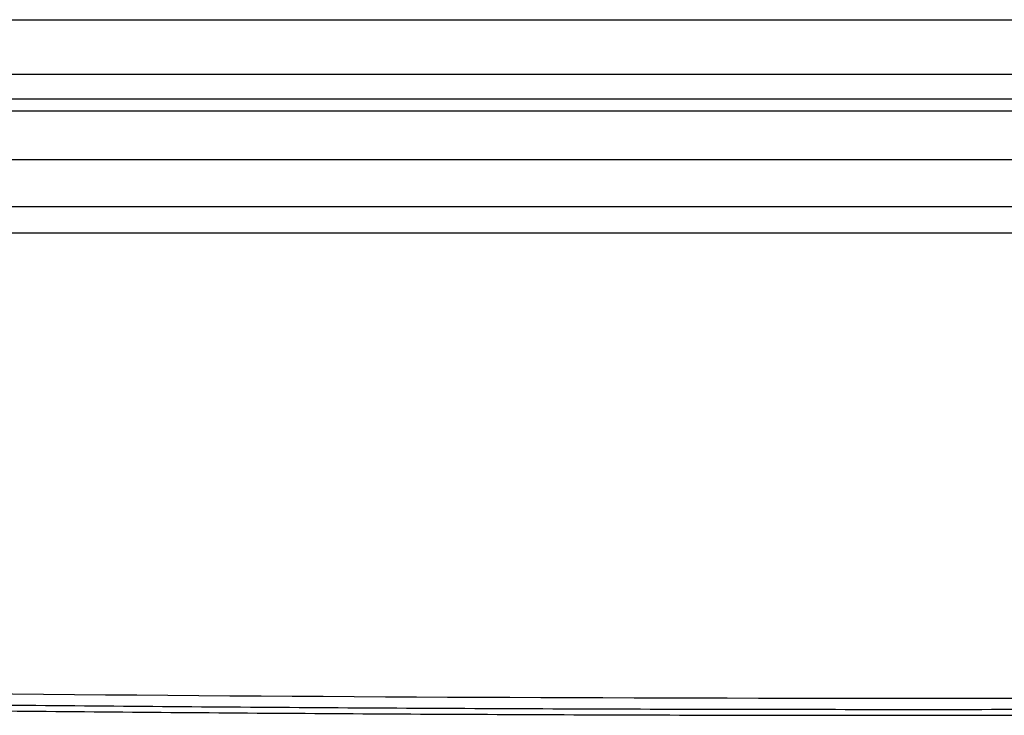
# Model space of a CAD drawing. Header units: millimetres. Extents: x 155473 to 158085, y 111018 to 114514.
# Tile 141 of 181: x 156961 to 157001, y 113476 to 113504. Entities that reach past the tile are written whole.
import ezdxf

# ---------------------------------------------------------------- set-up
doc = ezdxf.new("R2010")
doc.units = ezdxf.units.MM

msp = doc.modelspace()

# ---------------------------------------------------------------- linework, layer by layer
at = {"color": 7, "linetype": 'Continuous', "lineweight": 25}
for p, q in [((156779.465, 113504.244), (157215.965, 113504.244)), ((157207.465, 113501.994), (156787.965, 113501.994)), ((156787.965, 113500.994), (157207.465, 113500.994)), ((157216.59, 113500.494), (156778.84, 113500.494)), ((157216.59, 113498.494), (156778.84, 113498.494)), ((157066.216, 113496.564), (156929.187, 113496.564)), ((157161.717, 113495.494), (156833.714, 113495.494))]:
    msp.add_line(p, q, dxfattribs=at)
for points, knots in [([(156834.534, 113479.845), (156888.901, 113477.559), (156943.309, 113476.415), (157052.138, 113476.416), (157106.53, 113477.559), (157160.897, 113479.845)], [0, 0, 0, 0, 0.5, 0.5, 1, 1, 1, 1]), ([(157160.917, 113479.372), (157158.785, 113479.284), (157154.521, 113479.106), (157148.124, 113478.854), (157141.727, 113478.611), (157135.329, 113478.379), (157128.931, 113478.157), (157122.532, 113477.946), (157116.133, 113477.746), (157109.734, 113477.556), (157103.335, 113477.377), (157096.935, 113477.208), (157090.535, 113477.049), (157084.135, 113476.902), (157077.734, 113476.765), (157071.333, 113476.638), (157064.933, 113476.522), (157058.531, 113476.416), (157052.13, 113476.321), (157045.729, 113476.237), (157039.327, 113476.163), (157032.926, 113476.1), (157026.524, 113476.047), (157020.122, 113476.005), (157013.72, 113475.973), (157007.318, 113475.952), (157000.916, 113475.942), (156994.514, 113475.942), (156988.112, 113475.952), (156981.71, 113475.973), (156975.308, 113476.005), (156968.907, 113476.047), (156962.505, 113476.1), (156956.103, 113476.163), (156949.702, 113476.237), (156943.3, 113476.321), (156936.899, 113476.416), (156930.498, 113476.522), (156924.097, 113476.638), (156917.696, 113476.765), (156911.296, 113476.902), (156904.896, 113477.049), (156898.495, 113477.208), (156892.096, 113477.377), (156885.696, 113477.556), (156879.297, 113477.746), (156872.898, 113477.946), (156866.5, 113478.157), (156860.102, 113478.379), (156853.704, 113478.611), (156847.306, 113478.854), (156840.909, 113479.106), (156836.645, 113479.284), (156834.513, 113479.372)], [0, 0, 0, 0, 0.019608, 0.039216, 0.058824, 0.078432, 0.098039, 0.117647, 0.137255, 0.156863, 0.176471, 0.196079, 0.215687, 0.235294, 0.254902, 0.27451, 0.294118, 0.313726, 0.333334, 0.352941, 0.372549, 0.392157, 0.411765, 0.431373, 0.45098, 0.470588, 0.490196, 0.509804, 0.529412, 0.54902, 0.568627, 0.588235, 0.607843, 0.627451, 0.647059, 0.666666, 0.686274, 0.705882, 0.72549, 0.745098, 0.764706, 0.784313, 0.803921, 0.823529, 0.843137, 0.862745, 0.882353, 0.901961, 0.921568, 0.941176, 0.960784, 0.980392, 1, 1, 1, 1]), ([(156871.982, 113477.76), (156874.08, 113477.692), (156878.278, 113477.557), (156884.575, 113477.368), (156890.872, 113477.189), (156897.169, 113477.02), (156903.467, 113476.861), (156909.765, 113476.712), (156916.063, 113476.574), (156922.362, 113476.446), (156928.66, 113476.328), (156934.959, 113476.221), (156941.258, 113476.124), (156947.557, 113476.037), (156953.856, 113475.96), (156960.156, 113475.893), (156966.455, 113475.837), (156972.755, 113475.792), (156979.054, 113475.756), (156985.354, 113475.731), (156991.654, 113475.716), (156997.953, 113475.711), (157004.253, 113475.716), (157010.553, 113475.732), (157016.852, 113475.758), (157023.152, 113475.795), (157029.451, 113475.841), (157035.751, 113475.898), (157042.05, 113475.965), (157048.349, 113476.043), (157054.648, 113476.13), (157060.947, 113476.228), (157067.246, 113476.337), (157073.545, 113476.455), (157079.843, 113476.584), (157086.141, 113476.723), (157092.439, 113476.873), (157098.737, 113477.032), (157105.034, 113477.202), (157111.331, 113477.382), (157117.628, 113477.572), (157121.826, 113477.707), (157123.925, 113477.775)], [0, 0, 0, 0, 0.025, 0.050001, 0.075001, 0.100001, 0.125002, 0.150002, 0.175002, 0.200002, 0.225002, 0.250002, 0.275002, 0.300002, 0.325001, 0.350001, 0.375001, 0.400001, 0.425, 0.45, 0.475, 0.5, 0.524999, 0.549999, 0.574999, 0.599999, 0.624998, 0.649998, 0.674998, 0.699998, 0.724998, 0.749998, 0.774998, 0.799998, 0.824998, 0.849998, 0.874998, 0.899998, 0.924999, 0.949999, 0.974999, 1, 1, 1, 1])]:
    msp.add_open_spline(points, degree=3, knots=knots, dxfattribs=at)

doc.saveas('drawing.dxf')
